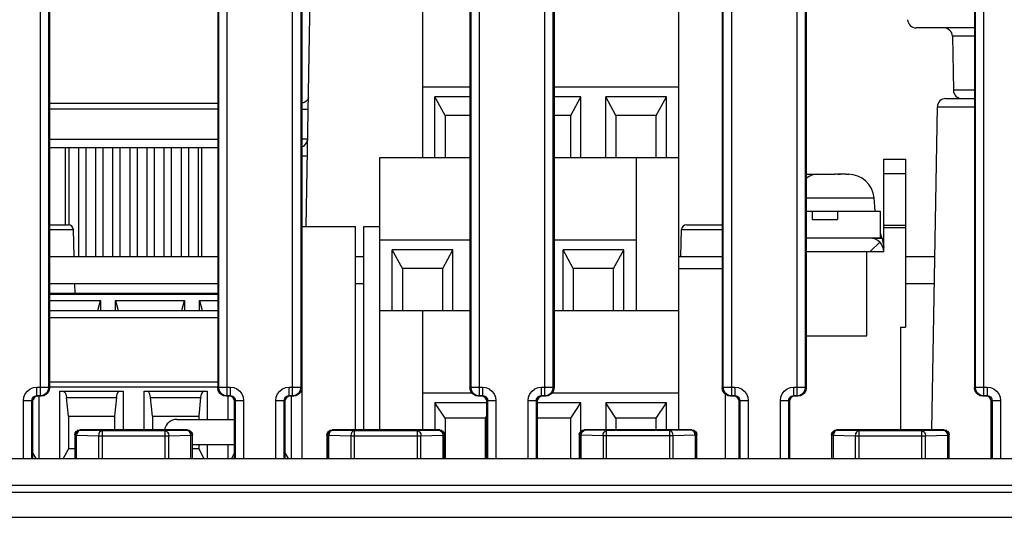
# Model space of a CAD drawing. Extents: x 33 to 410, y 33 to 287.
# Tile 11 of 90: x 89.51 to 95.37, y 81.97 to 84.93. Entities that reach past the tile are written whole.
import ezdxf

# ---------------------------------------------------------------- set-up
doc = ezdxf.new("R2010")
doc.units = 0
doc.header["$LTSCALE"] = 23.1
doc.layers.add('ALL_AXIS', color=7, linetype='CONTINUOUS')
doc.layers.add('ALL_FEATURES', color=7, linetype='CONTINUOUS')

msp = doc.modelspace()

# ---------------------------------------------------------------- linework, layer by layer
at = {"layer": 'ALL_AXIS', "color": 7, "linetype": 'CONTINUOUS'}
for p, q in [((94.649, 84.102), (94.779, 84.102)), ((94.779, 84.102), (94.779, 83.102)), ((94.6398, 83.6293), (94.649, 83.577)), ((94.749, 83.102), (94.749, 82.492)), ((94.749, 83.102), (94.779, 83.102))]:
    msp.add_line(p, q, dxfattribs=at)
at = {"layer": 'ALL_AXIS', "color": 9, "linetype": 'CONTINUOUS'}
for p, q in [((94.649, 84.0168), (94.779, 84.0168)), ((94.649, 83.7094), (94.779, 83.7094)), ((94.649, 83.6945), (94.779, 83.6945))]:
    msp.add_line(p, q, dxfattribs=at)
at = {"layer": 'ALL_AXIS', "color": 7, "linetype": 'CONTINUOUS'}
msp.add_arc((94.5413, 83.612), 0.1, 10, 25.73404, dxfattribs=at)
at = {"layer": 'ALL_FEATURES', "color": 9, "linetype": 'CONTINUOUS'}
for p, q in [((89.6347, 82.6964), (89.6347, 85.6376)), ((89.6847, 82.7464), (89.6847, 85.6376)), ((90.6934, 85.6376), (90.6934, 82.7464)), ((90.7434, 85.6376), (90.7434, 82.6964)), ((91.1347, 82.6964), (91.1347, 85.6376)), ((91.1847, 82.7464), (91.1847, 85.6376)), ((92.1934, 85.6376), (92.1934, 82.7464)), ((92.2434, 85.6376), (92.2434, 82.6964)), ((92.6347, 82.6964), (92.6347, 85.6376)), ((92.6847, 82.7464), (92.6847, 85.6376)), ((93.6934, 85.6376), (93.6934, 82.7464)), ((93.7434, 85.6376), (93.7434, 82.6964)), ((94.1347, 82.6964), (94.1347, 85.6376)), ((94.1847, 82.7464), (94.1847, 85.6376)), ((95.1934, 85.6376), (95.1934, 82.7464)), ((95.2434, 85.6376), (95.2434, 82.6964)), ((95.189, 84.8329), (95.0576, 84.8329)), ((95.189, 84.5111), (95.0632, 84.5111)), ((89.689, 84.4346), (90.689, 84.4346)), ((89.689, 84.4001), (90.689, 84.4001)), ((94.9682, 84.4129), (95.189, 84.4129)), ((89.689, 84.2211), (90.689, 84.2211)), ((89.7824, 84.172), (89.7824, 83.712)), ((90.5956, 83.522), (90.5956, 84.172)), ((94.189, 83.8714), (94.5921, 83.8714)), ((89.689, 83.6828), (89.8311, 83.6828)), ((93.447, 83.6828), (93.689, 83.6828)), ((94.569, 83.552), (94.6256, 83.6085)), ((94.6398, 83.6293), (94.5821, 83.6293)), ((90.689, 83.2961), (89.689, 83.2961)), ((89.689, 83.1607), (90.689, 83.1607)), ((89.6147, 82.6964), (89.6147, 82.7464)), ((89.6147, 82.7464), (89.6847, 82.7464)), ((89.6847, 82.7464), (89.689, 82.742)), ((90.689, 82.745), (89.689, 82.745)), ((90.689, 82.742), (90.6934, 82.7464)), ((90.6934, 82.7464), (90.7634, 82.7464)), ((90.7634, 82.7464), (90.7634, 82.6964)), ((91.1147, 82.6964), (91.1147, 82.7464)), ((91.1147, 82.7464), (91.1847, 82.7464)), ((91.1847, 82.7464), (91.189, 82.742)), ((92.189, 82.742), (92.1934, 82.7464)), ((92.1934, 82.7464), (92.2634, 82.7464)), ((92.2634, 82.7464), (92.2634, 82.6964)), ((92.6147, 82.6964), (92.6147, 82.7464)), ((92.6147, 82.7464), (92.6847, 82.7464)), ((92.6847, 82.7464), (92.689, 82.742)), ((93.689, 82.742), (93.6934, 82.7464)), ((93.6934, 82.7464), (93.7634, 82.7464)), ((93.7634, 82.7464), (93.7634, 82.6964)), ((94.1147, 82.6964), (94.1147, 82.7464)), ((94.1147, 82.7464), (94.1847, 82.7464)), ((94.1847, 82.7464), (94.189, 82.742)), ((95.189, 82.742), (95.1934, 82.7464)), ((95.1934, 82.7464), (95.2634, 82.7464)), ((95.2634, 82.7464), (95.2634, 82.6964)), ((89.5347, 82.322), (89.5347, 82.6664)), ((89.5347, 82.6664), (89.5847, 82.6664)), ((89.5847, 82.322), (89.5847, 82.6664)), ((89.5847, 82.6664), (89.589, 82.662)), ((89.6147, 82.6964), (89.619, 82.692)), ((89.6147, 82.6964), (89.6347, 82.6964)), ((89.6347, 82.6964), (89.639, 82.692)), ((89.7903, 82.6849), (90.0878, 82.6849)), ((90.2903, 82.6849), (90.5878, 82.6849)), ((90.739, 82.692), (90.7434, 82.6964)), ((90.7434, 82.6964), (90.7634, 82.6964)), ((90.7634, 82.6964), (90.759, 82.692)), ((90.7934, 82.6664), (90.789, 82.662)), ((90.7934, 82.6664), (90.7934, 82.322)), ((90.7934, 82.6664), (90.8434, 82.6664)), ((90.8434, 82.6664), (90.8434, 82.322)), ((91.0347, 82.322), (91.0347, 82.6664)), ((91.0347, 82.6664), (91.0847, 82.6664)), ((91.0847, 82.322), (91.0847, 82.6664)), ((91.0847, 82.6664), (91.089, 82.662)), ((91.1147, 82.6964), (91.119, 82.692)), ((91.1147, 82.6964), (91.1347, 82.6964)), ((91.1347, 82.6964), (91.139, 82.692)), ((92.239, 82.692), (92.2434, 82.6964)), ((92.2434, 82.6964), (92.2634, 82.6964)), ((92.2634, 82.6964), (92.259, 82.692)), ((92.2934, 82.6664), (92.289, 82.662)), ((92.2934, 82.6664), (92.2934, 82.322)), ((92.2934, 82.6664), (92.3434, 82.6664)), ((92.3434, 82.6664), (92.3434, 82.322)), ((92.5347, 82.322), (92.5347, 82.6664)), ((92.5347, 82.6664), (92.5847, 82.6664)), ((92.5847, 82.322), (92.5847, 82.6664)), ((92.5847, 82.6664), (92.589, 82.662)), ((92.6147, 82.6964), (92.6347, 82.6964)), ((92.6147, 82.6964), (92.619, 82.692)), ((92.6347, 82.6964), (92.639, 82.692)), ((93.739, 82.692), (93.7434, 82.6964)), ((93.7434, 82.6964), (93.7634, 82.6964)), ((93.7634, 82.6964), (93.759, 82.692)), ((93.7934, 82.6664), (93.789, 82.662)), ((93.7934, 82.6664), (93.7934, 82.322)), ((93.7934, 82.6664), (93.8434, 82.6664)), ((93.8434, 82.6664), (93.8434, 82.322)), ((94.0347, 82.322), (94.0347, 82.6664)), ((94.0347, 82.6664), (94.0847, 82.6664)), ((94.0847, 82.322), (94.0847, 82.6664)), ((94.0847, 82.6664), (94.089, 82.662)), ((94.1147, 82.6964), (94.1347, 82.6964)), ((94.1147, 82.6964), (94.119, 82.692)), ((94.1347, 82.6964), (94.139, 82.692)), ((95.239, 82.692), (95.2434, 82.6964)), ((95.2434, 82.6964), (95.2634, 82.6964)), ((95.2634, 82.6964), (95.259, 82.692)), ((95.2934, 82.6664), (95.289, 82.662)), ((95.2934, 82.6664), (95.2934, 82.322)), ((95.2934, 82.6664), (95.3434, 82.6664)), ((95.3434, 82.6664), (95.3434, 82.322)), ((89.869, 82.492), (89.8715, 82.4895)), ((89.8715, 82.4895), (89.8713, 82.4895)), ((89.8715, 82.4895), (90.0015, 82.4873)), ((90.3766, 82.4873), (90.5066, 82.4895)), ((90.5066, 82.4895), (90.509, 82.492)), ((91.369, 82.492), (91.3715, 82.4895)), ((91.3715, 82.4895), (91.3713, 82.4895)), ((91.3715, 82.4895), (91.5015, 82.4873)), ((91.8766, 82.4873), (92.0066, 82.4895)), ((92.0066, 82.4895), (92.009, 82.492)), ((92.8715, 82.4895), (92.869, 82.492)), ((92.8713, 82.4895), (92.8715, 82.4895)), ((93.0015, 82.4873), (92.8715, 82.4895)), ((93.5066, 82.4895), (93.3766, 82.4873)), ((93.509, 82.492), (93.5066, 82.4895)), ((93.5068, 82.4895), (93.5066, 82.4895)), ((94.369, 82.492), (94.3715, 82.4895)), ((94.3715, 82.4895), (94.3713, 82.4895)), ((94.3715, 82.4895), (94.5015, 82.4873)), ((94.8766, 82.4873), (95.0066, 82.4895)), ((95.0066, 82.4895), (95.009, 82.492)), ((89.839, 82.462), (89.8415, 82.4595)), ((89.8427, 82.4681), (89.8415, 82.4595)), ((89.8415, 82.322), (89.8415, 82.4595)), ((89.8415, 82.4595), (89.8503, 82.4595)), ((89.8503, 82.322), (89.8503, 82.4595)), ((89.8503, 82.4595), (89.9803, 82.4573)), ((89.9803, 82.4573), (89.9803, 82.322)), ((89.9803, 82.4573), (90.3978, 82.4573)), ((90.0015, 82.4873), (90.0015, 82.322)), ((90.0015, 82.4873), (90.3766, 82.4873)), ((90.3766, 82.322), (90.3766, 82.4873)), ((90.3978, 82.4573), (90.5278, 82.4595)), ((90.3978, 82.322), (90.3978, 82.4573)), ((90.5278, 82.4595), (90.5278, 82.322)), ((90.5278, 82.4595), (90.5366, 82.4595)), ((90.5354, 82.4681), (90.5366, 82.4595)), ((90.5366, 82.4595), (90.539, 82.462)), ((90.5366, 82.4595), (90.5366, 82.322)), ((91.339, 82.462), (91.3415, 82.4595)), ((91.3427, 82.4681), (91.3415, 82.4595)), ((91.3415, 82.322), (91.3415, 82.4595)), ((91.3415, 82.4595), (91.3503, 82.4595)), ((91.3503, 82.322), (91.3503, 82.4595)), ((91.3503, 82.4595), (91.4803, 82.4573)), ((91.4803, 82.4573), (91.4803, 82.322)), ((91.4803, 82.4573), (91.8978, 82.4573)), ((91.5015, 82.4873), (91.5015, 82.322)), ((91.5015, 82.4873), (91.8766, 82.4873)), ((91.8766, 82.322), (91.8766, 82.4873)), ((91.8978, 82.4573), (92.0278, 82.4595)), ((91.8978, 82.322), (91.8978, 82.4573)), ((92.0278, 82.4595), (92.0278, 82.322)), ((92.0278, 82.4595), (92.0366, 82.4595)), ((92.0354, 82.4681), (92.0366, 82.4595)), ((92.0366, 82.4595), (92.039, 82.462)), ((92.0366, 82.4595), (92.0366, 82.322)), ((92.8415, 82.4595), (92.839, 82.462)), ((92.8415, 82.4595), (92.8427, 82.4681)), ((92.8415, 82.322), (92.8415, 82.4595)), ((92.8503, 82.4595), (92.8415, 82.4595)), ((92.8503, 82.322), (92.8503, 82.4595)), ((92.9803, 82.4573), (92.8503, 82.4595)), ((92.9803, 82.4573), (92.9803, 82.322)), ((93.3978, 82.4573), (92.9803, 82.4573)), ((93.0015, 82.322), (93.0015, 82.4873)), ((93.3766, 82.4873), (93.0015, 82.4873)), ((93.3766, 82.322), (93.3766, 82.4873)), ((93.5278, 82.4595), (93.3978, 82.4573)), ((93.3978, 82.322), (93.3978, 82.4573)), ((93.5278, 82.4595), (93.5278, 82.322)), ((93.5366, 82.4595), (93.5278, 82.4595)), ((93.5366, 82.4595), (93.5354, 82.4681)), ((93.539, 82.462), (93.5366, 82.4595)), ((93.5366, 82.4595), (93.5366, 82.322)), ((94.339, 82.462), (94.3415, 82.4595)), ((94.3427, 82.4681), (94.3415, 82.4595)), ((94.3415, 82.322), (94.3415, 82.4595)), ((94.3415, 82.4595), (94.3503, 82.4595)), ((94.3503, 82.322), (94.3503, 82.4595)), ((94.3503, 82.4595), (94.4803, 82.4573)), ((94.4803, 82.4573), (94.4803, 82.322)), ((94.4803, 82.4573), (94.8978, 82.4573)), ((94.5015, 82.4873), (94.5015, 82.322)), ((94.5015, 82.4873), (94.8766, 82.4873)), ((94.8766, 82.322), (94.8766, 82.4873)), ((94.8978, 82.4573), (95.0278, 82.4595)), ((94.8978, 82.322), (94.8978, 82.4573)), ((95.0278, 82.4595), (95.0278, 82.322)), ((95.0278, 82.4595), (95.0366, 82.4595)), ((95.0354, 82.4681), (95.0366, 82.4595)), ((95.0366, 82.4595), (95.039, 82.462)), ((95.0366, 82.4595), (95.0366, 82.322)), ((83.869, 81.972), (111.969, 81.972))]:
    msp.add_line(p, q, dxfattribs=at)
at = {"layer": 'ALL_FEATURES', "color": 7, "linetype": 'CONTINUOUS'}
for p, q in [((89.689, 85.642), (89.689, 82.742)), ((90.689, 85.642), (90.689, 82.742)), ((91.189, 85.642), (91.189, 82.322)), ((92.189, 85.642), (92.189, 82.742)), ((92.689, 85.642), (92.689, 82.742)), ((93.689, 85.642), (93.689, 82.742)), ((94.189, 85.642), (94.189, 82.742)), ((95.189, 85.642), (95.189, 82.742)), ((91.2148, 83.702), (91.241, 85.202)), ((91.907, 85.022), (91.907, 84.112)), ((93.431, 82.492), (93.431, 85.022)), ((95.189, 84.882), (94.8415, 84.882)), ((95.0576, 84.8329), (95.0632, 84.5111)), ((91.907, 84.532), (92.189, 84.532)), ((92.689, 84.532), (93.431, 84.532)), ((91.981, 84.112), (91.981, 84.472)), ((92.041, 84.362), (91.981, 84.472)), ((92.189, 84.472), (91.981, 84.472)), ((92.849, 84.472), (92.689, 84.472)), ((92.789, 84.362), (92.849, 84.472)), ((92.849, 84.112), (92.849, 84.472)), ((92.997, 84.112), (92.997, 84.472)), ((93.057, 84.362), (92.997, 84.472)), ((93.357, 84.472), (92.997, 84.472)), ((93.297, 84.362), (93.357, 84.472)), ((93.357, 84.112), (93.357, 84.472)), ((95.0182, 84.462), (95.189, 84.462)), ((92.041, 84.362), (92.041, 84.112)), ((92.189, 84.362), (92.041, 84.362)), ((92.789, 84.362), (92.689, 84.362)), ((92.789, 84.112), (92.789, 84.362)), ((93.057, 84.362), (93.057, 84.112)), ((93.297, 84.362), (93.057, 84.362)), ((93.297, 84.112), (93.297, 84.362)), ((94.9347, 82.492), (94.9682, 84.4129)), ((89.689, 84.172), (90.689, 84.172)), ((89.8054, 83.712), (89.8054, 84.172)), ((89.8614, 84.172), (89.8614, 83.522)), ((89.907, 83.522), (89.907, 84.172)), ((89.963, 84.172), (89.963, 83.522)), ((90.0086, 83.522), (90.0086, 84.172)), ((90.0646, 84.172), (90.0646, 83.522)), ((90.1102, 83.522), (90.1102, 84.172)), ((90.1662, 84.172), (90.1662, 83.522)), ((90.2118, 83.522), (90.2118, 84.172)), ((90.2678, 84.172), (90.2678, 83.522)), ((90.3134, 83.522), (90.3134, 84.172)), ((90.3694, 84.172), (90.3694, 83.522)), ((90.415, 83.522), (90.415, 84.172)), ((90.471, 84.172), (90.471, 83.522)), ((90.5166, 83.522), (90.5166, 84.172)), ((90.5726, 84.172), (90.5726, 83.522)), ((91.653, 82.492), (91.653, 84.112)), ((91.653, 84.112), (92.189, 84.112)), ((92.689, 84.112), (93.431, 84.112)), ((93.177, 84.112), (93.177, 83.202)), ((94.649, 83.552), (94.649, 84.102)), ((94.189, 84.012), (94.2236, 84.012)), ((94.2236, 84.012), (94.2236, 84.0071)), ((94.2236, 84.0105), (94.2305, 84.0116)), ((94.2305, 84.0116), (94.239, 84.012)), ((94.2523, 84.012), (94.2369, 84.0107)), ((94.239, 84.012), (94.3591, 84.012)), ((94.3745, 84.012), (94.3745, 84.0103)), ((94.4251, 84.012), (94.3745, 84.012)), ((94.425, 84.011), (94.409, 84.012)), ((94.442, 84.0103), (94.425, 84.011)), ((94.599, 83.792), (94.5921, 83.8714)), ((94.189, 83.792), (94.629, 83.792)), ((94.224, 83.792), (94.224, 83.742)), ((94.374, 83.792), (94.374, 83.742)), ((94.629, 83.792), (94.629, 83.632)), ((94.224, 83.742), (94.374, 83.742)), ((89.689, 83.712), (89.8011, 83.712)), ((89.8353, 83.522), (89.8311, 83.6828)), ((91.189, 83.702), (91.509, 83.702)), ((91.509, 82.492), (91.509, 83.702)), ((91.559, 82.492), (91.559, 83.702)), ((91.559, 83.702), (91.653, 83.702)), ((93.4428, 83.522), (93.447, 83.6828)), ((93.477, 83.712), (93.689, 83.712)), ((91.653, 83.622), (92.189, 83.622)), ((92.689, 83.622), (93.177, 83.622)), ((94.629, 83.632), (94.569, 83.632)), ((91.727, 83.202), (91.727, 83.562)), ((91.787, 83.452), (91.727, 83.562)), ((92.087, 83.562), (91.727, 83.562)), ((92.027, 83.452), (92.087, 83.562)), ((92.087, 83.202), (92.087, 83.562)), ((92.743, 83.202), (92.743, 83.562)), ((92.803, 83.452), (92.743, 83.562)), ((93.103, 83.562), (92.743, 83.562)), ((93.043, 83.452), (93.103, 83.562)), ((93.103, 83.202), (93.103, 83.562)), ((94.189, 83.552), (94.649, 83.552)), ((94.549, 83.052), (94.549, 83.552)), ((91.787, 83.452), (91.787, 83.202)), ((92.027, 83.452), (91.787, 83.452)), ((92.027, 83.202), (92.027, 83.452)), ((92.803, 83.452), (92.803, 83.202)), ((93.043, 83.452), (92.803, 83.452)), ((93.043, 83.202), (93.043, 83.452)), ((93.431, 83.452), (93.689, 83.452)), ((89.689, 83.362), (90.689, 83.362)), ((89.841, 83.302), (89.8395, 83.362)), ((91.509, 83.362), (91.559, 83.362)), ((94.779, 83.362), (94.9498, 83.362)), ((90.689, 83.302), (89.689, 83.302)), ((89.689, 83.262), (89.9915, 83.262)), ((89.9767, 83.202), (89.9915, 83.262)), ((89.9915, 83.262), (89.9915, 83.202)), ((90.0815, 83.202), (90.0815, 83.262)), ((90.0815, 83.262), (90.0964, 83.202)), ((90.0815, 83.262), (90.4915, 83.262)), ((90.4767, 83.202), (90.4915, 83.262)), ((90.4915, 83.262), (90.4915, 83.202)), ((90.5815, 83.202), (90.5815, 83.262)), ((90.5815, 83.262), (90.5964, 83.202)), ((90.5815, 83.262), (90.689, 83.262)), ((89.689, 83.202), (90.689, 83.202)), ((91.653, 83.202), (92.189, 83.202)), ((91.907, 83.202), (91.907, 82.492)), ((92.689, 83.202), (93.431, 83.202)), ((94.189, 83.052), (94.549, 83.052)), ((90.689, 82.775), (89.689, 82.775)), ((89.7515, 82.322), (89.7515, 82.722)), ((89.7515, 82.722), (90.1265, 82.722)), ((90.1265, 82.722), (90.1265, 82.492)), ((90.2515, 82.492), (90.2515, 82.722)), ((90.2515, 82.722), (90.6265, 82.722)), ((90.6265, 82.722), (90.6265, 82.554)), ((89.639, 82.692), (89.619, 82.692)), ((89.6265, 82.692), (89.6265, 82.322)), ((89.8015, 82.574), (89.7903, 82.6849)), ((90.0878, 82.6849), (90.0765, 82.574)), ((90.3015, 82.574), (90.2903, 82.6849)), ((90.5878, 82.6849), (90.5765, 82.574)), ((90.759, 82.692), (90.739, 82.692)), ((90.7515, 82.554), (90.7515, 82.692)), ((91.139, 82.692), (91.119, 82.692)), ((91.1265, 82.692), (91.1265, 82.322)), ((91.907, 82.712), (92.1992, 82.712)), ((92.259, 82.692), (92.239, 82.692)), ((92.639, 82.692), (92.619, 82.692)), ((92.6789, 82.712), (93.431, 82.712)), ((93.708, 82.322), (93.708, 82.7031)), ((93.759, 82.692), (93.739, 82.692)), ((94.139, 82.692), (94.119, 82.692)), ((95.259, 82.692), (95.239, 82.692)), ((89.589, 82.662), (89.589, 82.322)), ((90.789, 82.322), (90.789, 82.662)), ((91.089, 82.662), (91.089, 82.322)), ((91.981, 82.652), (91.981, 82.492)), ((92.041, 82.562), (91.981, 82.652)), ((92.289, 82.652), (91.981, 82.652)), ((92.289, 82.322), (92.289, 82.662)), ((92.589, 82.662), (92.589, 82.322)), ((92.849, 82.652), (92.589, 82.652)), ((92.789, 82.562), (92.849, 82.652)), ((92.849, 82.484), (92.849, 82.652)), ((92.997, 82.652), (92.997, 82.492)), ((93.057, 82.562), (92.997, 82.652)), ((93.357, 82.652), (92.997, 82.652)), ((93.297, 82.562), (93.357, 82.652)), ((93.357, 82.492), (93.357, 82.652)), ((93.789, 82.322), (93.789, 82.662)), ((94.089, 82.662), (94.089, 82.322)), ((95.289, 82.322), (95.289, 82.662)), ((89.8015, 82.574), (89.8015, 82.379)), ((89.8015, 82.574), (90.0765, 82.574)), ((90.0765, 82.574), (90.0765, 82.492)), ((90.3015, 82.574), (90.3015, 82.492)), ((90.3015, 82.574), (90.5765, 82.574)), ((90.4465, 82.554), (90.789, 82.554)), ((90.5765, 82.574), (90.5765, 82.554)), ((92.041, 82.562), (92.041, 82.322)), ((92.281, 82.562), (92.041, 82.562)), ((92.281, 82.562), (92.289, 82.574)), ((92.281, 82.322), (92.281, 82.562)), ((92.789, 82.562), (92.589, 82.562)), ((92.789, 82.322), (92.789, 82.562)), ((93.057, 82.562), (93.057, 82.492)), ((93.297, 82.562), (93.057, 82.562)), ((93.297, 82.492), (93.297, 82.562)), ((89.8478, 82.4832), (89.8576, 82.4897)), ((89.8576, 82.4897), (89.869, 82.492)), ((89.8713, 82.4895), (89.86, 82.4872)), ((90.509, 82.492), (89.869, 82.492)), ((90.509, 82.492), (90.5205, 82.4897)), ((90.5205, 82.4897), (90.5303, 82.4832)), ((91.3478, 82.4832), (91.3576, 82.4897)), ((91.3576, 82.4897), (91.369, 82.492)), ((91.3713, 82.4895), (91.36, 82.4872)), ((92.009, 82.492), (91.369, 82.492)), ((92.009, 82.492), (92.0205, 82.4897)), ((92.0205, 82.4897), (92.0303, 82.4832)), ((92.8478, 82.4832), (92.8576, 82.4897)), ((92.8576, 82.4897), (92.869, 82.492)), ((92.86, 82.4872), (92.8713, 82.4895)), ((93.509, 82.492), (92.869, 82.492)), ((93.5181, 82.4872), (93.5068, 82.4895)), ((93.509, 82.492), (93.5205, 82.4897)), ((93.5205, 82.4897), (93.5303, 82.4832)), ((94.3478, 82.4832), (94.3576, 82.4897)), ((94.3576, 82.4897), (94.369, 82.492)), ((94.3713, 82.4895), (94.36, 82.4872)), ((95.009, 82.492), (94.369, 82.492)), ((95.009, 82.492), (95.0205, 82.4897)), ((95.0205, 82.4897), (95.0303, 82.4832)), ((89.839, 82.462), (89.839, 82.322)), ((89.8438, 82.471), (89.8427, 82.4681)), ((90.5343, 82.471), (90.5354, 82.4681)), ((90.539, 82.322), (90.539, 82.462)), ((91.339, 82.462), (91.339, 82.322)), ((91.3438, 82.471), (91.3427, 82.4681)), ((92.0343, 82.471), (92.0354, 82.4681)), ((92.039, 82.322), (92.039, 82.462)), ((92.839, 82.462), (92.839, 82.322)), ((92.8427, 82.4681), (92.8438, 82.471)), ((93.5354, 82.4681), (93.5343, 82.471)), ((93.539, 82.322), (93.539, 82.462)), ((94.339, 82.462), (94.339, 82.322)), ((94.3438, 82.471), (94.3427, 82.4681)), ((95.0343, 82.471), (95.0354, 82.4681)), ((95.039, 82.322), (95.039, 82.462)), ((89.8015, 82.379), (89.7708, 82.322)), ((89.839, 82.379), (89.8015, 82.379)), ((90.539, 82.404), (90.789, 82.404)), ((90.5765, 82.379), (90.539, 82.379)), ((90.5765, 82.404), (90.5765, 82.379)), ((90.5765, 82.379), (90.6073, 82.322)), ((90.6265, 82.404), (90.6265, 82.322)), ((90.7515, 82.322), (90.7515, 82.404)), ((89.589, 82.3558), (89.6073, 82.322)), ((90.789, 82.3558), (90.7708, 82.322)), ((91.089, 82.3558), (91.1073, 82.322)), ((111.809, 82.162), (68.409, 82.162)), ((83.149, 82.122), (111.969, 82.122))]:
    msp.add_line(p, q, dxfattribs=at)
at = {"layer": 'ALL_FEATURES', "color": 3, "linetype": 'CONTINUOUS'}
for p, q in [((94.569, 83.632), (94.189, 83.632)), ((89.689, 83.522), (90.689, 83.522)), ((91.509, 83.522), (91.559, 83.522)), ((93.431, 83.522), (93.689, 83.522)), ((94.779, 83.522), (94.9526, 83.522)), ((68.409, 82.322), (111.809, 82.322))]:
    msp.add_line(p, q, dxfattribs=at)
at = {"layer": 'ALL_FEATURES', "color": 9, "linetype": 'CONTINUOUS'}
for points in [[(91.2282, 84.469), (91.2264, 84.46), (91.2213, 84.4516), (91.2133, 84.4445), (91.203, 84.439), (91.191, 84.4356), (91.189, 84.4355)], [(91.189, 84.3999), (91.1899, 84.3999), (91.202, 84.3998), (91.2123, 84.3997), (91.2203, 84.3998), (91.2253, 84.3999), (91.227, 84.4001)], [(91.2239, 84.2211), (91.2221, 84.2209), (91.2171, 84.2208), (91.2091, 84.2207), (91.1987, 84.2208), (91.189, 84.2209)], [(91.189, 84.1226), (91.1971, 84.1225), (91.2075, 84.1225), (91.2154, 84.1225), (91.2204, 84.1227), (91.2221, 84.1229)], [(89.5347, 82.6664), (89.5374, 82.6871), (89.5454, 82.7063), (89.5581, 82.7229), (89.5747, 82.7356), (89.594, 82.7436), (89.6147, 82.7464)], [(89.6347, 82.6964), (89.6501, 82.6988), (89.6641, 82.7059), (89.6751, 82.717), (89.6822, 82.7309), (89.6847, 82.7464)], [(90.6934, 82.7464), (90.6959, 82.7309), (90.703, 82.717), (90.714, 82.7059), (90.728, 82.6988), (90.7434, 82.6964)], [(90.7634, 82.7464), (90.7842, 82.7436), (90.8034, 82.7356), (90.82, 82.7229), (90.8327, 82.7064), (90.8407, 82.687), (90.8434, 82.6664)], [(91.0347, 82.6664), (91.0374, 82.6871), (91.0454, 82.7063), (91.0581, 82.7229), (91.0747, 82.7356), (91.094, 82.7436), (91.1147, 82.7464)], [(91.1347, 82.6964), (91.1501, 82.6988), (91.1641, 82.7059), (91.1751, 82.717), (91.1822, 82.7309), (91.1847, 82.7464)], [(92.1934, 82.7464), (92.1959, 82.7309), (92.203, 82.717), (92.214, 82.7059), (92.228, 82.6988), (92.2434, 82.6964)], [(92.2634, 82.7464), (92.2842, 82.7436), (92.3034, 82.7356), (92.32, 82.7229), (92.3327, 82.7064), (92.3407, 82.687), (92.3434, 82.6664)], [(92.5347, 82.6664), (92.5374, 82.6871), (92.5454, 82.7063), (92.5581, 82.7229), (92.5747, 82.7356), (92.594, 82.7436), (92.6147, 82.7464)], [(92.6347, 82.6964), (92.6501, 82.6988), (92.6641, 82.7059), (92.6751, 82.717), (92.6822, 82.7309), (92.6847, 82.7464)], [(93.6934, 82.7464), (93.6959, 82.7309), (93.703, 82.717), (93.714, 82.7059), (93.728, 82.6988), (93.7434, 82.6964)], [(93.7634, 82.7464), (93.7842, 82.7436), (93.8034, 82.7356), (93.82, 82.7229), (93.8327, 82.7064), (93.8407, 82.687), (93.8434, 82.6664)], [(94.0347, 82.6664), (94.0374, 82.6871), (94.0454, 82.7063), (94.0581, 82.7229), (94.0747, 82.7356), (94.094, 82.7436), (94.1147, 82.7464)], [(94.1347, 82.6964), (94.1501, 82.6988), (94.1641, 82.7059), (94.1751, 82.717), (94.1822, 82.7309), (94.1847, 82.7464)], [(95.1934, 82.7464), (95.1959, 82.7309), (95.203, 82.717), (95.214, 82.7059), (95.228, 82.6988), (95.2434, 82.6964)], [(95.2634, 82.7464), (95.2842, 82.7436), (95.3034, 82.7356), (95.32, 82.7229), (95.3327, 82.7064), (95.3407, 82.687), (95.3434, 82.6664)], [(89.5847, 82.6664), (89.5857, 82.6742), (89.5887, 82.6814), (89.5935, 82.6876), (89.5997, 82.6924), (89.6069, 82.6953), (89.6147, 82.6964)], [(90.7634, 82.6964), (90.7712, 82.6953), (90.7784, 82.6923), (90.7847, 82.6876), (90.7894, 82.6814), (90.7924, 82.6741), (90.7934, 82.6664)], [(91.0847, 82.6664), (91.0857, 82.6742), (91.0887, 82.6814), (91.0935, 82.6876), (91.0997, 82.6924), (91.1069, 82.6953), (91.1147, 82.6964)], [(92.2634, 82.6964), (92.2712, 82.6953), (92.2784, 82.6923), (92.2847, 82.6876), (92.2894, 82.6814), (92.2924, 82.6741), (92.2934, 82.6664)], [(92.5847, 82.6664), (92.5857, 82.6742), (92.5887, 82.6814), (92.5935, 82.6876), (92.5997, 82.6924), (92.6069, 82.6953), (92.6147, 82.6964)], [(93.7634, 82.6964), (93.7712, 82.6953), (93.7784, 82.6923), (93.7847, 82.6876), (93.7894, 82.6814), (93.7924, 82.6741), (93.7934, 82.6664)], [(94.0847, 82.6664), (94.0857, 82.6742), (94.0887, 82.6814), (94.0935, 82.6876), (94.0997, 82.6924), (94.1069, 82.6953), (94.1147, 82.6964)], [(95.2634, 82.6964), (95.2712, 82.6953), (95.2784, 82.6923), (95.2847, 82.6876), (95.2894, 82.6814), (95.2924, 82.6741), (95.2934, 82.6664)], [(89.8715, 82.4895), (89.8634, 82.4871), (89.8566, 82.4806)], [(90.5066, 82.4895), (90.5147, 82.4871), (90.5215, 82.4806), (90.5261, 82.4709), (90.5278, 82.4595)], [(91.3715, 82.4895), (91.3634, 82.4871), (91.3566, 82.4806)], [(92.0066, 82.4895), (92.0147, 82.4871), (92.0215, 82.4806), (92.0261, 82.4709), (92.0278, 82.4595)], [(92.8566, 82.4806), (92.8634, 82.4871), (92.8715, 82.4895)], [(93.5215, 82.4806), (93.5147, 82.4871), (93.5066, 82.4895)], [(94.3715, 82.4895), (94.3634, 82.4871), (94.3566, 82.4806)], [(95.0066, 82.4895), (95.0147, 82.4871), (95.0215, 82.4806), (95.0261, 82.4709), (95.0278, 82.4595)], [(89.8566, 82.4806), (89.852, 82.4709), (89.8503, 82.4595)], [(90.0015, 82.4873), (89.9934, 82.4849), (89.9866, 82.4783), (89.9819, 82.4686), (89.9803, 82.4573)], [(90.3766, 82.4873), (90.3847, 82.4849), (90.3915, 82.4783), (90.3961, 82.4686), (90.3978, 82.4573)], [(91.3566, 82.4806), (91.352, 82.4709), (91.3503, 82.4595)], [(91.5015, 82.4873), (91.4934, 82.4849), (91.4866, 82.4783), (91.4819, 82.4686), (91.4803, 82.4573)], [(91.8766, 82.4873), (91.8847, 82.4849), (91.8915, 82.4783), (91.8961, 82.4686), (91.8978, 82.4573)], [(92.8503, 82.4595), (92.852, 82.4709), (92.8566, 82.4806)], [(92.9803, 82.4573), (92.9819, 82.4686), (92.9866, 82.4783), (92.9934, 82.4849), (93.0015, 82.4873)], [(93.3978, 82.4573), (93.3961, 82.4686), (93.3915, 82.4783), (93.3847, 82.4849), (93.3766, 82.4873)], [(93.5278, 82.4595), (93.5261, 82.4709), (93.5215, 82.4806)], [(94.3566, 82.4806), (94.352, 82.4709), (94.3503, 82.4595)], [(94.5015, 82.4873), (94.4934, 82.4849), (94.4866, 82.4783), (94.4819, 82.4686), (94.4803, 82.4573)], [(94.8766, 82.4873), (94.8847, 82.4849), (94.8915, 82.4783), (94.8961, 82.4686), (94.8978, 82.4573)]]:
    msp.add_lwpolyline(points, dxfattribs=at)
at = {"layer": 'ALL_FEATURES', "color": 7, "linetype": 'CONTINUOUS'}
for points in [[(94.2369, 84.0107), (94.221, 84.0064), (94.2052, 83.9989), (94.1902, 83.988), (94.189, 83.9868)], [(94.376, 84.0103), (94.3676, 84.0116), (94.3591, 84.012)], [(94.409, 84.012), (94.3925, 84.011), (94.376, 84.0103)], [(94.4251, 84.012), (94.4336, 84.0116), (94.442, 84.0103)], [(89.689, 82.742), (89.6866, 82.7265), (89.6795, 82.7126), (89.6684, 82.7015), (89.6545, 82.6944), (89.639, 82.692)], [(89.7721, 82.722), (89.7803, 82.7169), (89.7868, 82.7033), (89.7903, 82.6849)], [(90.0878, 82.6849), (90.0915, 82.704), (90.098, 82.7173), (90.106, 82.722)], [(90.2903, 82.6849), (90.2866, 82.7038), (90.2804, 82.7169), (90.2721, 82.722)], [(90.606, 82.722), (90.5979, 82.7171), (90.5915, 82.704), (90.5878, 82.6849)], [(90.739, 82.692), (90.7236, 82.6944), (90.7096, 82.7015), (90.6986, 82.7126), (90.6915, 82.7265), (90.689, 82.742)], [(91.189, 82.742), (91.1866, 82.7265), (91.1795, 82.7126), (91.1684, 82.7015), (91.1545, 82.6944), (91.139, 82.692)], [(92.239, 82.692), (92.2236, 82.6944), (92.2096, 82.7015), (92.1986, 82.7126), (92.1915, 82.7265), (92.189, 82.742)], [(92.689, 82.742), (92.6866, 82.7265), (92.6795, 82.7126), (92.6684, 82.7015), (92.6545, 82.6944), (92.639, 82.692)], [(93.739, 82.692), (93.7236, 82.6944), (93.7096, 82.7015), (93.6986, 82.7126), (93.6915, 82.7265), (93.689, 82.742)], [(94.189, 82.742), (94.1866, 82.7265), (94.1795, 82.7126), (94.1684, 82.7015), (94.1545, 82.6944), (94.139, 82.692)], [(95.239, 82.692), (95.2236, 82.6944), (95.2096, 82.7015), (95.1986, 82.7126), (95.1915, 82.7265), (95.189, 82.742)], [(89.619, 82.692), (89.6076, 82.6897), (89.5978, 82.6832), (89.5913, 82.6735), (89.589, 82.662)], [(90.789, 82.662), (90.7868, 82.6735), (90.7803, 82.6832), (90.7705, 82.6897), (90.759, 82.692)], [(91.119, 82.692), (91.1076, 82.6897), (91.0978, 82.6832), (91.0913, 82.6735), (91.089, 82.662)], [(92.289, 82.662), (92.2868, 82.6735), (92.2803, 82.6832), (92.2705, 82.6897), (92.259, 82.692)], [(92.619, 82.692), (92.6076, 82.6897), (92.5978, 82.6832), (92.5913, 82.6735), (92.589, 82.662)], [(93.789, 82.662), (93.7868, 82.6735), (93.7803, 82.6832), (93.7705, 82.6897), (93.759, 82.692)], [(94.119, 82.692), (94.1076, 82.6897), (94.0978, 82.6832), (94.0913, 82.6735), (94.089, 82.662)], [(95.289, 82.662), (95.2868, 82.6735), (95.2803, 82.6832), (95.2705, 82.6897), (95.259, 82.692)], [(90.5066, 82.4895), (90.5181, 82.4872), (90.5278, 82.4807), (90.5343, 82.471)], [(92.0066, 82.4895), (92.0181, 82.4872), (92.0278, 82.4807), (92.0343, 82.471)], [(95.0066, 82.4895), (95.0181, 82.4872), (95.0278, 82.4807), (95.0343, 82.471)], [(89.839, 82.462), (89.8413, 82.4735), (89.8478, 82.4832)], [(89.86, 82.4872), (89.8503, 82.4807), (89.8438, 82.471)], [(90.5303, 82.4832), (90.5368, 82.4735), (90.539, 82.462)], [(91.339, 82.462), (91.3413, 82.4735), (91.3478, 82.4832)], [(91.36, 82.4872), (91.3503, 82.4807), (91.3438, 82.471)], [(92.0303, 82.4832), (92.0368, 82.4735), (92.039, 82.462)], [(92.839, 82.462), (92.8413, 82.4735), (92.8478, 82.4832)], [(92.8438, 82.471), (92.8503, 82.4807), (92.86, 82.4872)], [(93.5343, 82.471), (93.5278, 82.4807), (93.5181, 82.4872)], [(93.5303, 82.4832), (93.5368, 82.4735), (93.539, 82.462)], [(94.339, 82.462), (94.3413, 82.4735), (94.3478, 82.4832)], [(94.36, 82.4872), (94.3503, 82.4807), (94.3438, 82.471)], [(95.0303, 82.4832), (95.0368, 82.4735), (95.039, 82.462)]]:
    msp.add_lwpolyline(points, dxfattribs=at)
for centre, radius, start, end in [((94.8415, 84.932), 0.05, 181, 270), ((95.0076, 84.832), 0.05, 1, 90), ((95.1132, 84.512), 0.05, 181, 270), ((95.0182, 84.412), 0.05, 90, 179), ((91.1739, 84.222), 0.05, 287.77637, 359.00007), ((94.4387, 83.858), 0.154, 5, 90), ((89.8011, 83.682), 0.03, 1.5, 90), ((93.477, 83.682), 0.03, 90, 178.5), ((94.569, 83.552), 0.08, 0, 90), ((90.4465, 82.479), 0.075, 90, 169.6)]:
    msp.add_arc(centre, radius, start, end, dxfattribs=at)

doc.saveas('drawing.dxf')
